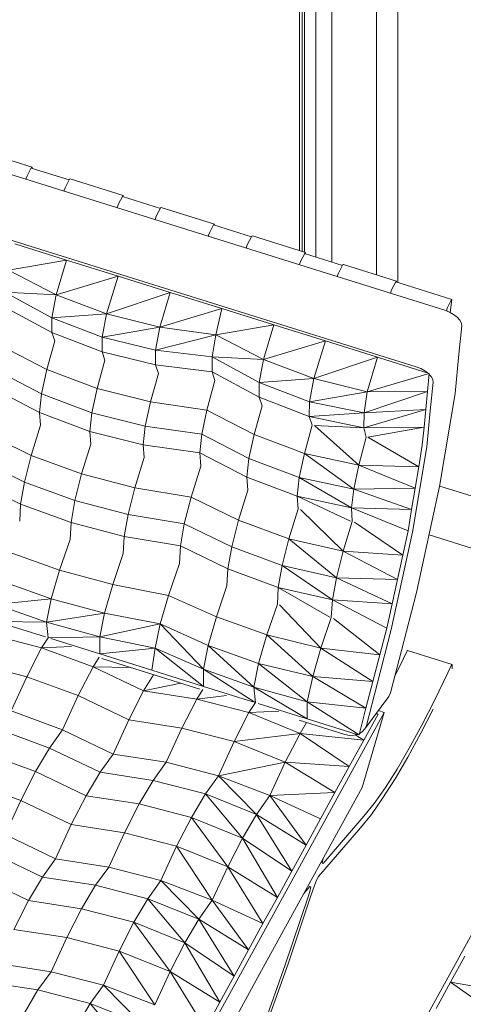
# Model space of a CAD drawing. Header units: millimetres. Extents: x -21126 to 28102, y -1237 to 9397.
# Tile 22 of 226: x -18062 to -17668, y 6644 to 7519. Entities that reach past the tile are written whole.
import ezdxf

# ---------------------------------------------------------------- set-up
doc = ezdxf.new("R2010")
doc.units = ezdxf.units.MM
doc.header["$MEASUREMENT"] = 0
doc.linetypes.add('Wipeout_Contour', pattern=[1000, 0, -1000])
for name, color, linetype in [('Nuevo_08_E_Envans secs', 7, 'Continuous'), ('Nuevo_09_EI_Mobiliari general', 7, 'Continuous'), ('Nuevo_Ventanas Archicad', 7, 'Continuous')]:
    doc.layers.add(name, color=color, linetype=linetype)
for name, color, linetype, lineweight in [('Nuevo_08_E_Envans secs_Pluma_Nº__47', 7, 'Continuous', 20), ('Nuevo_09_EI_Mobiliari general_Pluma_Nº__1', 7, 'Continuous', 5), ('Nuevo_Ventanas Archicad_Pluma_Nº__1', 7, 'Continuous', 5)]:
    doc.layers.add(name, color=color, linetype=linetype, lineweight=lineweight)

# ---------------------------------------------------------------- blocks, each defined once
blk = doc.blocks.new('Elem Sección_94_1')
at = {"layer": 'Nuevo_09_EI_Mobiliari general_Pluma_Nº__1', "color": 7, "linetype": 'Continuous', "lineweight": 5}
for p, q in [((-17684.02, 7260.67), (-18397.54, 7483.51)), ((-17709.55, 7210.54), (-18423.06, 7433.37)), ((-18050.98, 7387.9), (-18098.24, 7402.66)), ((-18051.45, 7387.71), (-18055.47, 7380.07)), ((-18018.03, 7376.53), (-18051.79, 7387.07)), ((-18050.98, 7387.9), (-18051.45, 7387.71)), ((-18051.11, 7386.86), (-18050.98, 7387.9)), ((-18056.18, 7378.02), (-18056.32, 7376.94)), ((-18055.47, 7380.07), (-18056.18, 7378.02)), ((-18017.69, 7377.17), (-18021.72, 7369.53)), ((-18017.22, 7377.35), (-18017.69, 7377.17)), ((-17969.95, 7362.59), (-18017.22, 7377.35)), ((-18022.42, 7367.48), (-18022.56, 7366.4)), ((-18021.72, 7369.53), (-18022.42, 7367.48)), ((-17970.43, 7362.41), (-17974.45, 7354.77)), ((-17937, 7351.23), (-17970.76, 7361.77)), ((-17969.95, 7362.59), (-17970.43, 7362.41)), ((-17970.09, 7361.56), (-17969.95, 7362.59)), ((-17975.16, 7352.72), (-17975.3, 7351.64)), ((-17974.45, 7354.77), (-17975.16, 7352.72)), ((-17936.67, 7351.87), (-17940.69, 7344.23)), ((-17936.2, 7352.05), (-17936.67, 7351.87)), ((-17888.93, 7337.29), (-17936.2, 7352.05)), ((-17941.4, 7342.17), (-17941.54, 7341.1)), ((-17940.69, 7344.23), (-17941.4, 7342.17)), ((-17889.4, 7337.11), (-17893.43, 7329.47)), ((-17855.98, 7325.92), (-17889.74, 7336.47)), ((-17888.93, 7337.29), (-17889.4, 7337.11)), ((-17889.06, 7336.26), (-17888.93, 7337.29)), ((-17894.14, 7327.41), (-17894.27, 7326.34)), ((-17893.43, 7329.47), (-17894.14, 7327.41)), ((-17855.64, 7326.56), (-17859.67, 7318.92)), ((-17855.17, 7326.75), (-17855.64, 7326.56)), ((-17807.91, 7311.99), (-17855.17, 7326.75)), ((-18020.44, 7305.36), (-18066.52, 7319.75)), ((-17860.38, 7316.87), (-17860.51, 7315.79)), ((-17859.67, 7318.92), (-17860.38, 7316.87)), ((-18020.44, 7305.36), (-18071.86, 7296.35)), ((-18020.44, 7305.36), (-18029.56, 7274.54)), ((-17974.36, 7290.97), (-18020.44, 7305.36)), ((-17808.38, 7311.8), (-17812.41, 7304.16)), ((-17774.96, 7300.62), (-17808.72, 7311.16)), ((-17807.91, 7311.99), (-17808.38, 7311.8)), ((-17808.04, 7310.95), (-17807.91, 7311.99)), ((-18029.56, 7274.54), (-18071.86, 7296.35)), ((-17813.12, 7302.11), (-17813.25, 7301.03)), ((-17812.41, 7304.16), (-17813.12, 7302.11)), ((-17774.62, 7301.26), (-17778.65, 7293.62)), ((-17774.15, 7301.44), (-17774.62, 7301.26)), ((-17726.89, 7286.68), (-17774.15, 7301.44)), ((-17974.36, 7290.97), (-18029.56, 7274.54)), ((-17974.36, 7290.97), (-17984.76, 7257.62)), ((-17928.28, 7276.58), (-17974.36, 7290.97)), ((-17779.36, 7291.57), (-17779.49, 7290.49)), ((-17778.65, 7293.62), (-17779.36, 7291.57)), ((-17731.39, 7278.86), (-17732.09, 7276.81)), ((-17727.36, 7286.5), (-17731.39, 7278.86)), ((-17717.38, 7282.64), (-17727.7, 7285.86)), ((-17726.89, 7286.68), (-17727.36, 7286.5)), ((-17727.02, 7285.65), (-17726.89, 7286.68)), ((-17677.74, 7270.26), (-17717.38, 7282.64)), ((-18033.38, 7254.1), (-18075.27, 7276.74)), ((-18029.56, 7274.54), (-18075.27, 7276.74)), ((-18029.56, 7274.54), (-18033.38, 7254.1)), ((-17984.76, 7257.62), (-18029.56, 7274.54)), ((-17928.28, 7276.58), (-17984.76, 7257.62)), ((-17928.28, 7276.58), (-17937.39, 7245.75)), ((-17882.19, 7262.19), (-17928.28, 7276.58)), ((-17732.09, 7276.81), (-17732.23, 7275.73)), ((-17678.04, 7270.14), (-17681.76, 7263.09)), ((-17679.2, 7258.68), (-17677.74, 7270.26)), ((-17677.74, 7270.26), (-17678.04, 7270.14)), ((-18033.51, 7240.94), (-18075.39, 7263.58)), ((-17882.19, 7262.19), (-17937.39, 7245.75)), ((-17882.19, 7262.19), (-17887.53, 7238.79)), ((-17836.11, 7247.8), (-17882.19, 7262.19)), ((-17682.2, 7261.79), (-17682.42, 7260.05)), ((-17681.76, 7263.09), (-17682.2, 7261.79)), ((-18033.38, 7254.1), (-18033.51, 7240.94)), ((-17984.76, 7257.62), (-18033.38, 7254.1)), ((-17988.73, 7236.9), (-18033.38, 7254.1)), ((-17984.76, 7257.62), (-17988.73, 7236.9)), ((-17937.39, 7245.75), (-17984.76, 7257.62)), ((-17679.95, 7259.09), (-17684.02, 7260.67)), ((-17676.21, 7257.02), (-17679.95, 7259.09)), ((-17673.06, 7254.6), (-17676.21, 7257.02)), ((-17670.72, 7251.99), (-17673.06, 7254.6)), ((-17937.39, 7245.75), (-17988.73, 7236.9)), ((-17937.39, 7245.75), (-17941.22, 7225.32)), ((-17887.53, 7238.79), (-17937.39, 7245.75)), ((-17836.11, 7247.8), (-17887.53, 7238.79)), ((-17836.11, 7247.8), (-17845.23, 7216.97)), ((-17790.03, 7233.41), (-17836.11, 7247.8)), ((-17671.5, 7221.57), (-17669.02, 7246.93)), ((-17669.34, 7249.37), (-17670.72, 7251.99)), ((-17669.02, 7246.93), (-17669.34, 7249.37)), ((-18033.51, 7240.94), (-18030.95, 7233.44)), ((-17988.86, 7223.74), (-18033.51, 7240.94)), ((-17988.73, 7236.9), (-17988.86, 7223.74)), ((-17941.22, 7225.32), (-17988.73, 7236.9)), ((-17887.53, 7238.79), (-17941.22, 7225.32)), ((-17887.53, 7238.79), (-17890.94, 7219.18)), ((-17845.23, 7216.97), (-17887.53, 7238.79)), ((-18079.99, 7229.61), (-18037.97, 7207.99)), ((-18030.95, 7233.44), (-18037.97, 7207.99)), ((-17790.03, 7233.41), (-17845.23, 7216.97)), ((-17790.03, 7233.41), (-17800.44, 7200.05)), ((-17743.95, 7219.01), (-17790.03, 7233.41)), ((-17988.86, 7223.74), (-17986.32, 7216.32)), ((-17941.35, 7212.15), (-17988.86, 7223.74)), ((-17941.22, 7225.32), (-17941.35, 7212.15)), ((-17890.94, 7219.18), (-17941.22, 7225.32)), ((-17890.94, 7219.18), (-17891.07, 7206.01)), ((-17849.06, 7196.54), (-17890.94, 7219.18)), ((-17845.23, 7216.97), (-17890.94, 7219.18)), ((-17743.95, 7219.01), (-17800.44, 7200.05)), ((-17743.95, 7219.01), (-17753.07, 7188.19)), ((-17697.87, 7204.62), (-17743.95, 7219.01)), ((-17674.89, 7186.81), (-17671.5, 7221.57)), ((-17986.32, 7216.32), (-17993.27, 7191.13)), ((-17941.35, 7212.15), (-17938.79, 7204.66)), ((-17891.07, 7206.01), (-17941.35, 7212.15)), ((-17845.23, 7216.97), (-17849.06, 7196.54)), ((-17800.44, 7200.05), (-17845.23, 7216.97)), ((-17705.47, 7208.95), (-17709.55, 7210.54)), ((-17701.73, 7206.88), (-17705.47, 7208.95)), ((-18084.55, 7208.14), (-18042.53, 7186.52)), ((-18037.97, 7207.99), (-18042.53, 7186.52)), ((-18037.97, 7207.99), (-17993.27, 7191.13)), ((-17938.79, 7204.66), (-17945.81, 7179.2)), ((-17891.07, 7206.01), (-17888.42, 7198.29)), ((-17849.19, 7183.37), (-17891.07, 7206.01)), ((-17800.44, 7200.05), (-17849.06, 7196.54)), ((-17800.44, 7200.05), (-17804.41, 7179.34)), ((-17753.07, 7188.19), (-17800.44, 7200.05)), ((-17697.87, 7204.62), (-17753.07, 7188.19)), ((-17699.44, 7205.11), (-17701.73, 7206.88)), ((-17697.87, 7204.62), (-17699.43, 7188.65)), ((-17696.24, 7201.85), (-17697.95, 7203.75)), ((-17694.87, 7199.23), (-17696.24, 7201.85)), ((-18086.34, 7191.6), (-18044.32, 7169.97)), ((-17993.27, 7191.13), (-17997.83, 7169.66)), ((-17993.27, 7191.13), (-17945.81, 7179.2)), ((-17895.66, 7172.05), (-17888.42, 7198.29)), ((-17849.06, 7196.54), (-17849.19, 7183.37)), ((-17804.41, 7179.34), (-17849.06, 7196.54)), ((-17697.02, 7171.44), (-17694.55, 7196.79)), ((-17694.55, 7196.79), (-17694.87, 7199.23)), ((-18042.53, 7186.52), (-18044.32, 7169.97)), ((-18042.53, 7186.52), (-17997.83, 7169.66)), ((-17849.19, 7183.37), (-17846.62, 7175.88)), ((-17804.54, 7166.17), (-17849.19, 7183.37)), ((-17753.07, 7188.19), (-17804.41, 7179.34)), ((-17699.43, 7188.65), (-17755.91, 7169.69)), ((-17753.07, 7188.19), (-17755.91, 7169.69)), ((-17699.43, 7188.65), (-17753.07, 7188.19)), ((-17699.43, 7188.65), (-17700.98, 7172.67)), ((-17688.71, 7104.07), (-17674.89, 7186.81)), ((-17945.81, 7179.2), (-17950.37, 7157.73)), ((-17945.81, 7179.2), (-17895.66, 7172.05)), ((-17853.64, 7150.42), (-17846.62, 7175.88)), ((-17804.41, 7179.34), (-17804.54, 7166.17)), ((-17755.91, 7169.69), (-17804.41, 7179.34)), ((-18044.32, 7169.97), (-17999.62, 7153.12)), ((-18044.32, 7169.97), (-18043.46, 7158.55)), ((-17997.83, 7169.66), (-17999.62, 7153.12)), ((-17997.83, 7169.66), (-17950.37, 7157.73)), ((-17900.22, 7150.58), (-17895.66, 7172.05)), ((-17853.64, 7150.42), (-17895.66, 7172.05)), ((-17755.91, 7169.69), (-17804.54, 7166.17)), ((-17804.54, 7166.17), (-17802, 7158.76)), ((-17756.18, 7156.24), (-17804.54, 7166.17)), ((-17700.98, 7172.67), (-17756.18, 7156.24)), ((-17755.91, 7169.69), (-17756.18, 7156.24)), ((-17700.98, 7172.67), (-17755.91, 7169.69)), ((-17700.98, 7172.67), (-17702.54, 7156.7)), ((-17697.02, 7171.44), (-17700.14, 7139.49)), ((-18043.46, 7158.55), (-18051.76, 7131.71)), ((-17950.37, 7157.73), (-17952.16, 7141.19)), ((-17950.37, 7157.73), (-17900.22, 7150.58)), ((-17808.95, 7133.57), (-17802, 7158.76)), ((-17760.67, 7123.09), (-17800.09, 7158.36)), ((-17756.18, 7156.24), (-17800.09, 7158.36)), ((-17702.54, 7156.7), (-17756.18, 7156.24)), ((-17756.18, 7156.24), (-17754.02, 7147.92)), ((-17702.54, 7156.7), (-17752.65, 7147.92)), ((-17702.54, 7156.7), (-17704.1, 7140.72)), ((-18094.01, 7152.16), (-18051.76, 7131.71)), ((-17999.62, 7153.12), (-17952.16, 7141.19)), ((-17999.62, 7153.12), (-17998.77, 7141.82)), ((-17902.01, 7134.03), (-17900.22, 7150.58)), ((-17858.2, 7128.95), (-17900.22, 7150.58)), ((-17858.2, 7128.95), (-17853.64, 7150.42)), ((-17808.95, 7133.57), (-17853.64, 7150.42)), ((-17760.67, 7123.09), (-17754.02, 7147.92)), ((-17707.28, 7121.72), (-17752.65, 7147.92)), ((-17998.77, 7141.82), (-18006.99, 7115.26)), ((-17952.16, 7141.19), (-17902.01, 7134.03)), ((-17952.16, 7141.19), (-17951.3, 7129.77)), ((-17700.14, 7139.49), (-17712.84, 7063.46)), ((-17707.28, 7121.72), (-17704.1, 7140.72)), ((-18051.76, 7131.71), (-18057.79, 7108.04)), ((-18051.76, 7131.71), (-18006.99, 7115.26)), ((-17860, 7112.41), (-17902.01, 7134.03)), ((-17901.13, 7122.26), (-17902.01, 7134.03)), ((-17813.51, 7112.09), (-17808.95, 7133.57)), ((-17760.67, 7123.09), (-17808.95, 7133.57)), ((-17765.09, 7101.86), (-17808.95, 7133.57)), ((-18100.04, 7128.49), (-18057.79, 7108.04)), ((-17951.3, 7129.77), (-17959.6, 7102.93)), ((-17909.68, 7094.59), (-17901.13, 7122.26)), ((-17860, 7112.41), (-17858.2, 7128.95)), ((-17813.51, 7112.09), (-17858.2, 7128.95)), ((-17765.09, 7101.86), (-17760.67, 7123.09)), ((-17707.28, 7121.72), (-17760.67, 7123.09)), ((-17710.45, 7102.71), (-17760.67, 7123.09)), ((-17710.45, 7102.71), (-17707.28, 7121.72)), ((-18006.99, 7115.26), (-18013.01, 7091.59)), ((-18006.99, 7115.26), (-17959.6, 7102.93)), ((-17815.3, 7095.55), (-17860, 7112.41)), ((-17859.14, 7100.99), (-17860, 7112.41)), ((-18103.45, 7108.94), (-18061.21, 7088.49)), ((-18057.79, 7108.04), (-18061.21, 7088.49)), ((-18057.79, 7108.04), (-18013.01, 7091.59)), ((-17815.3, 7095.55), (-17813.51, 7112.09)), ((-17765.09, 7101.86), (-17813.51, 7112.09)), ((-17767.02, 7085.07), (-17813.51, 7112.09)), ((-17709.27, 7010), (-17688.71, 7104.07)), ((-17959.6, 7102.93), (-17965.63, 7079.26)), ((-17959.6, 7102.93), (-17909.68, 7094.59)), ((-17867.44, 7074.15), (-17859.14, 7100.99)), ((-17767.02, 7085.07), (-17815.3, 7095.55)), ((-17814.45, 7084.25), (-17815.3, 7095.55)), ((-17767.81, 7073.17), (-17815.3, 7095.55)), ((-17767.02, 7085.07), (-17765.09, 7101.86)), ((-17710.45, 7102.71), (-17765.09, 7101.86)), ((-17713.63, 7083.7), (-17765.09, 7101.86)), ((-17713.63, 7083.7), (-17710.45, 7102.71)), ((-18061.21, 7088.49), (-18062.07, 7073.4)), ((-18061.21, 7088.49), (-18016.43, 7072.04)), ((-18013.01, 7091.59), (-18016.43, 7072.04)), ((-18013.01, 7091.59), (-17965.63, 7079.26)), ((-17915.71, 7070.92), (-17909.68, 7094.59)), ((-17867.44, 7074.15), (-17909.68, 7094.59)), ((-17965.63, 7079.26), (-17969.04, 7059.71)), ((-17965.63, 7079.26), (-17915.71, 7070.92)), ((-17822.66, 7057.69), (-17814.45, 7084.25)), ((-17774.51, 7046.57), (-17812.47, 7083.76)), ((-17713.63, 7083.7), (-17767.02, 7085.07)), ((-17766.55, 7072.91), (-17767.02, 7085.07)), ((-17716.8, 7064.69), (-17767.02, 7085.07)), ((-17713.63, 7083.7), (-17716.8, 7064.69)), ((-18016.43, 7072.04), (-18017.28, 7057.11)), ((-18016.43, 7072.04), (-17969.04, 7059.71)), ((-17919.13, 7051.37), (-17915.71, 7070.92)), ((-17873.46, 7050.47), (-17915.71, 7070.92)), ((-17873.46, 7050.47), (-17867.44, 7074.15)), ((-17822.66, 7057.69), (-17867.44, 7074.15)), ((-17774.51, 7046.57), (-17766.55, 7072.91)), ((-17721.52, 7043.08), (-17764.42, 7072.33)), ((-17712.84, 7063.46), (-17731.73, 6977.01)), ((-17721.52, 7043.08), (-17716.8, 7064.69)), ((-18026.57, 7029.78), (-18017.28, 7057.11)), ((-17969.04, 7059.71), (-17969.91, 7044.62)), ((-17969.04, 7059.71), (-17919.13, 7051.37)), ((-17920.02, 7035.82), (-17919.13, 7051.37)), ((-17876.88, 7030.93), (-17919.13, 7051.37)), ((-17828.69, 7034.02), (-17822.66, 7057.69)), ((-17774.51, 7046.57), (-17822.66, 7057.69)), ((-17780.4, 7023.11), (-17822.66, 7057.69)), ((-18071.46, 7045.79), (-18026.57, 7029.78)), ((-17979.3, 7017.01), (-17969.91, 7044.62)), ((-17876.88, 7030.93), (-17873.46, 7050.47)), ((-17828.69, 7034.02), (-17873.46, 7050.47)), ((-17780.4, 7023.11), (-17774.51, 7046.57)), ((-17721.52, 7043.08), (-17774.51, 7046.57)), ((-17726.25, 7021.47), (-17774.51, 7046.57)), ((-17726.25, 7021.47), (-17721.52, 7043.08)), ((-17929.7, 7007.35), (-17920.02, 7035.82)), ((-17832.1, 7014.47), (-17828.69, 7034.02)), ((-17780.4, 7023.11), (-17828.69, 7034.02)), ((-17783.95, 7003.35), (-17828.69, 7034.02)), ((-18033.93, 7004.44), (-18026.57, 7029.78)), ((-18026.57, 7029.78), (-17979.3, 7017.01)), ((-17877.74, 7015.84), (-17876.88, 7030.93)), ((-17832.1, 7014.47), (-17876.88, 7030.93)), ((-18078.82, 7020.45), (-18033.93, 7004.44)), ((-17986.66, 6991.67), (-17979.3, 7017.01)), ((-17979.3, 7017.01), (-17929.7, 7007.35)), ((-17783.95, 7003.35), (-17780.4, 7023.11)), ((-17726.25, 7021.47), (-17780.4, 7023.11)), ((-17730.97, 6999.86), (-17780.4, 7023.11)), ((-17730.97, 6999.86), (-17726.25, 7021.47)), ((-17887.13, 6988.22), (-17877.74, 7015.84)), ((-17832.96, 6999.54), (-17832.1, 7014.47)), ((-17783.95, 7003.35), (-17832.1, 7014.47)), ((-17786.44, 6987.9), (-17832.1, 7014.47)), ((-17722.68, 6958.36), (-17709.27, 7010)), ((-18083.08, 6999.29), (-18033.93, 7004.44)), ((-18083.08, 6999.29), (-18038.08, 6983.44)), ((-18038.08, 6983.44), (-18033.93, 7004.44)), ((-18033.93, 7004.44), (-17986.66, 6991.67)), ((-17937.06, 6982.01), (-17929.7, 7007.35)), ((-17887.13, 6988.22), (-17929.7, 7007.35)), ((-17842.25, 6972.22), (-17832.96, 6999.54)), ((-17794.27, 6960.39), (-17830.99, 6999.02)), ((-17785.19, 6987.63), (-17783.95, 7003.35)), ((-17730.97, 6999.86), (-17783.95, 7003.35)), ((-17735.69, 6978.25), (-17783.95, 7003.35)), ((-17730.97, 6999.86), (-17735.69, 6978.25)), ((-18038.08, 6983.44), (-17986.66, 6991.67)), ((-17990.92, 6970.5), (-17986.66, 6991.67)), ((-17986.66, 6991.67), (-17937.06, 6982.01)), ((-18082.91, 6984.09), (-18039.07, 6970.4)), ((-18082.91, 6984.09), (-18038.08, 6983.44)), ((-18036.84, 6969.78), (-18038.08, 6983.44)), ((-18038.08, 6983.44), (-17990.92, 6970.5)), ((-17990.92, 6970.5), (-17937.06, 6982.01)), ((-17941.67, 6960.38), (-17937.06, 6982.01)), ((-17894.49, 6962.88), (-17937.06, 6982.01)), ((-17898.75, 6941.72), (-17937.06, 6982.01)), ((-17894.49, 6962.88), (-17887.13, 6988.22)), ((-17842.25, 6972.22), (-17887.13, 6988.22)), ((-17794.27, 6960.39), (-17785.19, 6987.63)), ((-17741.85, 6954.53), (-17783.1, 6986.93)), ((-18042.53, 6960.77), (-18088.99, 6972.77)), ((-17731.73, 6977.01), (-17744.05, 6929.56)), ((-17741.85, 6954.53), (-17735.69, 6978.25)), ((-18036.84, 6969.78), (-18042.53, 6960.77)), ((-18036.59, 6969.7), (-17990.92, 6970.5)), ((-18034.33, 6968.92), (-17990.75, 6955.31)), ((-17990.75, 6955.31), (-17990.92, 6970.5)), ((-17990.92, 6970.5), (-17941.67, 6960.38)), ((-17849.61, 6946.88), (-17842.25, 6972.22)), ((-17794.27, 6960.39), (-17842.25, 6972.22)), ((-17801.51, 6935.21), (-17842.25, 6972.22)), ((-18042.53, 6960.77), (-18055.7, 6935.11)), ((-18016.03, 6962), (-18042.53, 6960.77)), ((-17996.82, 6943.99), (-18042.53, 6960.77)), ((-17990.75, 6955.31), (-17941.67, 6960.38)), ((-17990.75, 6955.31), (-17944.67, 6940.92)), ((-17944.67, 6940.92), (-17941.67, 6960.38)), ((-17898.75, 6941.72), (-17941.67, 6960.38)), ((-17898.58, 6926.53), (-17941.67, 6960.38)), ((-17898.75, 6941.72), (-17894.49, 6962.88)), ((-17849.61, 6946.88), (-17894.49, 6962.88)), ((-17853.75, 6925.88), (-17894.49, 6962.88)), ((-17801.51, 6935.21), (-17794.27, 6960.39)), ((-17741.85, 6954.53), (-17794.27, 6960.39)), ((-17748.02, 6930.8), (-17794.27, 6960.39)), ((-17722.68, 6958.36), (-17732.46, 6920.71)), ((-17717.69, 6958.11), (-17721.1, 6950.84)), ((-17717.31, 6958.48), (-17717.69, 6958.11)), ((-17677.67, 6946.1), (-17717.31, 6958.48)), ((-18055.7, 6935.11), (-18102.15, 6947.1)), ((-17991.47, 6952.53), (-17996.82, 6943.99)), ((-17901.87, 6924.02), (-17988.89, 6951.2)), ((-17853.75, 6925.88), (-17849.61, 6946.88)), ((-17801.51, 6935.21), (-17849.61, 6946.88)), ((-17806.59, 6912.94), (-17849.61, 6946.88)), ((-17748.02, 6930.8), (-17741.85, 6954.53)), ((-17721.1, 6950.84), (-17728.75, 6935)), ((-17996.82, 6943.99), (-18009.99, 6918.32)), ((-17951.84, 6922.48), (-17996.82, 6943.99)), ((-17963.31, 6943.21), (-17996.82, 6943.99)), ((-17898.58, 6926.53), (-17944.67, 6940.92)), ((-17853.75, 6925.88), (-17898.75, 6941.72)), ((-17898.58, 6926.53), (-17898.75, 6941.72)), ((-17852.74, 6912.29), (-17898.75, 6941.72)), ((-17681.46, 6938.46), (-17693.01, 6914.52)), ((-17678.05, 6945.73), (-17681.46, 6938.46)), ((-17677.67, 6946.1), (-17678.05, 6945.73)), ((-17677.67, 6942.14), (-17677.67, 6946.1)), ((-18055.7, 6935.11), (-18069.6, 6904.71)), ((-18009.99, 6918.32), (-18055.7, 6935.11)), ((-17943.05, 6936.88), (-17951.84, 6922.48)), ((-17918.71, 6929.28), (-17951.84, 6922.48)), ((-17806.59, 6912.94), (-17801.51, 6935.21)), ((-17748.02, 6930.8), (-17801.51, 6935.21)), ((-17754.18, 6907.08), (-17801.51, 6935.21)), ((-17754.18, 6907.08), (-17748.02, 6930.8)), ((-17744.05, 6929.56), (-17753.83, 6891.91)), ((-17951.84, 6922.48), (-17965.01, 6896.81)), ((-17904.66, 6915.21), (-17951.84, 6922.48)), ((-17899.31, 6923.74), (-17904.66, 6915.21)), ((-17854.75, 6912.84), (-17898.58, 6926.53)), ((-17806.59, 6912.94), (-17853.75, 6925.88)), ((-17852.51, 6912.21), (-17853.75, 6925.88)), ((-17806.42, 6897.74), (-17853.75, 6925.88)), ((-17732.46, 6920.71), (-17733.87, 6917.5)), ((-18009.99, 6918.32), (-18023.89, 6887.93)), ((-17965.01, 6896.81), (-18009.99, 6918.32)), ((-17904.66, 6915.21), (-17917.83, 6889.54)), ((-17878.11, 6918.48), (-17904.66, 6915.21)), ((-17858.21, 6903.21), (-17904.66, 6915.21)), ((-17852.51, 6912.21), (-17858.21, 6903.21)), ((-17806.42, 6897.74), (-17850.01, 6911.36)), ((-17754.18, 6907.08), (-17806.59, 6912.94)), ((-17806.42, 6897.74), (-17806.59, 6912.94)), ((-17760.34, 6883.35), (-17806.59, 6912.94)), ((-17733.87, 6917.5), (-17755.25, 6888.7)), ((-17693.01, 6914.52), (-17704.45, 6892.15)), ((-18069.6, 6904.71), (-18023.89, 6887.93)), ((-17858.21, 6903.21), (-17871.38, 6877.54)), ((-17831.7, 6904.43), (-17858.21, 6903.21)), ((-17812.76, 6884.76), (-17858.21, 6903.21)), ((-17841.8, 6714.51), (-17737.97, 6903.39)), ((-17754.18, 6907.08), (-17760.01, 6884.64)), ((-17737.97, 6903.39), (-17757.61, 6836.69)), ((-17743.4, 6901.96), (-17745.03, 6902.47)), ((-17743.15, 6905), (-17737.97, 6903.39)), ((-17705.36, 6885.06), (-17694.52, 6906.23)), ((-17965.01, 6896.81), (-17978.91, 6866.42)), ((-17917.83, 6889.54), (-17965.01, 6896.81)), ((-17773.08, 6883.8), (-17813.7, 6896.49)), ((-17807.06, 6894.41), (-17812.76, 6884.76)), ((-17761.91, 6883.84), (-17806.42, 6897.74)), ((-17743.4, 6901.96), (-17756.19, 6878.68)), ((-17743.4, 6901.96), (-17745.31, 6902.09)), ((-18081.29, 6888.55), (-18035.58, 6871.77)), ((-18035.58, 6871.77), (-18023.89, 6887.93)), ((-18023.89, 6887.93), (-17978.91, 6866.42)), ((-17917.83, 6889.54), (-17931.73, 6859.14)), ((-17871.38, 6877.54), (-17917.83, 6889.54)), ((-17757.65, 6886.04), (-17760.01, 6884.64)), ((-17755.25, 6888.7), (-17757.65, 6886.04)), ((-17753.83, 6891.91), (-17755.25, 6888.7)), ((-17717.01, 6863.68), (-17705.36, 6885.06)), ((-17704.45, 6892.15), (-17715.67, 6871.59)), ((-17871.38, 6877.54), (-17885.27, 6847.15)), ((-17812.76, 6884.76), (-17871.38, 6877.54)), ((-17825.89, 6859.33), (-17871.38, 6877.54)), ((-17812.76, 6884.76), (-17825.89, 6859.33)), ((-17768.99, 6855.41), (-17812.76, 6884.76)), ((-17756.19, 6878.68), (-17812.76, 6884.76)), ((-17768.86, 6882.96), (-17773.08, 6883.8)), ((-17756.19, 6878.68), (-17768.99, 6855.41)), ((-17764.7, 6883.07), (-17768.86, 6882.96)), ((-17761.91, 6883.84), (-17764.7, 6883.07)), ((-17756.19, 6878.68), (-17763.74, 6883.34)), ((-17760.34, 6883.35), (-17761.91, 6883.84)), ((-17760.01, 6884.64), (-17760.34, 6883.35)), ((-18093.72, 6867.67), (-18048.01, 6850.88)), ((-18048.01, 6850.88), (-18035.58, 6871.77)), ((-18035.58, 6871.77), (-17990.6, 6850.26)), ((-17715.67, 6871.59), (-17726.54, 6853.02)), ((-17990.6, 6850.26), (-17978.91, 6866.42)), ((-17931.73, 6859.14), (-17978.91, 6866.42)), ((-17943.42, 6842.98), (-17931.73, 6859.14)), ((-17885.27, 6847.15), (-17931.73, 6859.14)), ((-17825.89, 6859.33), (-17885.27, 6847.15)), ((-17825.89, 6859.33), (-17839.67, 6829.65)), ((-17781.79, 6832.13), (-17825.89, 6859.33)), ((-17768.99, 6855.41), (-17825.89, 6859.33)), ((-17728.3, 6844.39), (-17717.01, 6863.68)), ((-18061.17, 6825.21), (-18048.01, 6850.88)), ((-18048.01, 6850.88), (-18003.03, 6829.37)), ((-18003.03, 6829.37), (-17990.6, 6850.26)), ((-17943.42, 6842.98), (-17990.6, 6850.26)), ((-17768.99, 6855.41), (-17781.79, 6832.13)), ((-17726.54, 6853.02), (-17736.96, 6836.64)), ((-18106.88, 6842), (-18061.17, 6825.21)), ((-17955.84, 6822.1), (-17943.42, 6842.98)), ((-17896.97, 6830.99), (-17943.42, 6842.98)), ((-17896.97, 6830.99), (-17885.27, 6847.15)), ((-17839.67, 6829.65), (-17885.27, 6847.15)), ((-17851.48, 6812.78), (-17885.27, 6847.15)), ((-17739.14, 6827.37), (-17728.3, 6844.39)), ((-17757.61, 6836.69), (-17848.48, 6671.4)), ((-17736.96, 6836.64), (-17746.83, 6822.61)), ((-18075.07, 6794.82), (-18061.17, 6825.21)), ((-18061.17, 6825.21), (-18016.19, 6803.71)), ((-18016.19, 6803.71), (-18003.03, 6829.37)), ((-17955.84, 6822.1), (-18003.03, 6829.37)), ((-17909.39, 6810.1), (-17896.97, 6830.99)), ((-17851.48, 6812.78), (-17896.97, 6830.99)), ((-17863.94, 6791.65), (-17896.97, 6830.99)), ((-17851.48, 6812.78), (-17839.67, 6829.65)), ((-17781.79, 6832.13), (-17839.67, 6829.65)), ((-17794.58, 6808.85), (-17839.67, 6829.65)), ((-17807.38, 6785.58), (-17839.67, 6829.65)), ((-17781.79, 6832.13), (-17794.58, 6808.85)), ((-17749.4, 6812.79), (-17739.14, 6827.37)), ((-17969.01, 6796.43), (-17955.84, 6822.1)), ((-17909.39, 6810.1), (-17955.84, 6822.1)), ((-17746.83, 6822.61), (-17756.06, 6811.07)), ((-17922.56, 6784.43), (-17909.39, 6810.1)), ((-17863.94, 6791.65), (-17909.39, 6810.1)), ((-17877.07, 6766.22), (-17909.39, 6810.1)), ((-17863.94, 6791.65), (-17851.48, 6812.78)), ((-17807.38, 6785.58), (-17851.48, 6812.78)), ((-17820.17, 6762.3), (-17851.48, 6812.78)), ((-17794.58, 6808.85), (-17807.38, 6785.58)), ((-17756.06, 6811.07), (-17792.19, 6769.28)), ((-17758.98, 6800.8), (-17749.4, 6812.79)), ((-18030.09, 6773.31), (-18016.19, 6803.71)), ((-17969.01, 6796.43), (-18016.19, 6803.71)), ((-17796.24, 6757.71), (-17758.98, 6800.8)), ((-18075.07, 6794.82), (-18030.09, 6773.31)), ((-17982.91, 6766.04), (-17969.01, 6796.43)), ((-17922.56, 6784.43), (-17969.01, 6796.43)), ((-17877.07, 6766.22), (-17863.94, 6791.65)), ((-17820.17, 6762.3), (-17863.94, 6791.65)), ((-17832.97, 6739.02), (-17863.94, 6791.65)), ((-17936.46, 6754.04), (-17922.56, 6784.43)), ((-17877.07, 6766.22), (-17922.56, 6784.43)), ((-17890.86, 6736.54), (-17922.56, 6784.43)), ((-17820.17, 6762.3), (-17807.38, 6785.58)), ((-18086.77, 6778.66), (-18041.79, 6757.15)), ((-18041.79, 6757.15), (-18030.09, 6773.31)), ((-17982.91, 6766.04), (-18030.09, 6773.31)), ((-17793.08, 6769.64), (-17792.15, 6773.84)), ((-17792.15, 6773.84), (-17792.13, 6773.9)), ((-17994.6, 6749.88), (-17982.91, 6766.04)), ((-17936.46, 6754.04), (-17982.91, 6766.04)), ((-17890.86, 6736.54), (-17877.07, 6766.22)), ((-17832.97, 6739.02), (-17877.07, 6766.22)), ((-17845.77, 6715.75), (-17877.07, 6766.22)), ((-17792.19, 6769.28), (-17793.08, 6769.64)), ((-18099.19, 6757.78), (-18054.21, 6736.27)), ((-18054.21, 6736.27), (-18041.79, 6757.15)), ((-17994.6, 6749.88), (-18041.79, 6757.15)), ((-17948.15, 6737.88), (-17936.46, 6754.04)), ((-17890.86, 6736.54), (-17936.46, 6754.04)), ((-17902.66, 6719.67), (-17936.46, 6754.04)), ((-17832.97, 6739.02), (-17820.17, 6762.3)), ((-17800.07, 6749.61), (-17798.15, 6754.47)), ((-17798.15, 6754.47), (-17796.24, 6757.71)), ((-18007.03, 6728.99), (-17994.6, 6749.88)), ((-17948.15, 6737.88), (-17994.6, 6749.88)), ((-17809.38, 6742.51), (-17803.95, 6748.79)), ((-17803.09, 6748.45), (-17804, 6744.36)), ((-17803.95, 6748.79), (-17803.09, 6748.45)), ((-17803.07, 6740.44), (-17800.07, 6749.61)), ((-18067.38, 6710.6), (-18054.21, 6736.27)), ((-18007.03, 6728.99), (-18054.21, 6736.27)), ((-17960.58, 6716.99), (-17948.15, 6737.88)), ((-17902.66, 6719.67), (-17948.15, 6737.88)), ((-17915.12, 6698.55), (-17948.15, 6737.88)), ((-17902.66, 6719.67), (-17890.86, 6736.54)), ((-17845.77, 6715.75), (-17890.86, 6736.54)), ((-17858.56, 6692.47), (-17890.86, 6736.54)), ((-17845.77, 6715.75), (-17832.97, 6739.02)), ((-17805.91, 6738.51), (-17825.89, 6679.16)), ((-17823.4, 6680.04), (-17803.07, 6740.44)), ((-17804, 6744.36), (-17805.91, 6738.51)), ((-18020.2, 6703.32), (-18007.03, 6728.99)), ((-17960.58, 6716.99), (-18007.03, 6728.99)), ((-17915.12, 6698.55), (-17902.66, 6719.67)), ((-17858.56, 6692.47), (-17902.66, 6719.67)), ((-17871.36, 6669.19), (-17902.66, 6719.67)), ((-18020.2, 6703.32), (-18067.38, 6710.6)), ((-17973.74, 6691.32), (-17960.58, 6716.99)), ((-17915.12, 6698.55), (-17960.58, 6716.99)), ((-17928.25, 6673.12), (-17960.58, 6716.99)), ((-17841.8, 6714.51), (-17939.78, 6536.29)), ((-17845.77, 6715.75), (-17858.56, 6692.47)), ((-18034.09, 6672.93), (-18020.2, 6703.32)), ((-17973.74, 6691.32), (-18020.2, 6703.32)), ((-17928.25, 6673.12), (-17915.12, 6698.55)), ((-17871.36, 6669.19), (-17915.12, 6698.55)), ((-17884.15, 6645.92), (-17915.12, 6698.55)), ((-17871.36, 6669.19), (-17858.56, 6692.47)), ((-17987.64, 6660.93), (-17973.74, 6691.32)), ((-17928.25, 6673.12), (-17973.74, 6691.32)), ((-17942.04, 6643.44), (-17973.74, 6691.32)), ((-18034.09, 6672.93), (-18081.28, 6680.2)), ((-17825.89, 6679.16), (-17847.17, 6619.36)), ((-17845.06, 6619.17), (-17823.4, 6680.04)), ((-18045.79, 6656.77), (-18034.09, 6672.93)), ((-17987.64, 6660.93), (-18034.09, 6672.93)), ((-17848.48, 6671.4), (-17946.45, 6493.18)), ((-17942.04, 6643.44), (-17928.25, 6673.12)), ((-17884.15, 6645.92), (-17928.25, 6673.12)), ((-17896.95, 6622.64), (-17928.25, 6673.12)), ((-17884.15, 6645.92), (-17871.36, 6669.19)), ((-18045.79, 6656.77), (-18092.97, 6664.04)), ((-17999.34, 6644.77), (-17987.64, 6660.93)), ((-17942.04, 6643.44), (-17987.64, 6660.93)), ((-17953.84, 6626.56), (-17987.64, 6660.93)), ((-18058.21, 6635.89), (-18045.79, 6656.77)), ((-17999.34, 6644.77), (-18045.79, 6656.77)), ((-18011.76, 6623.89), (-17999.34, 6644.77)), ((-17953.84, 6626.56), (-17999.34, 6644.77)), ((-17966.31, 6605.44), (-17999.34, 6644.77)), ((-17896.95, 6622.64), (-17884.15, 6645.92))]:
    blk.add_line(p, q, dxfattribs=at)
blk = doc.blocks.new('Elem Sección_95_1')
at = {"layer": 'Nuevo_09_EI_Mobiliari general_Pluma_Nº__1', "color": 7, "linetype": 'Continuous', "lineweight": 5}
for p, q in [((-17682.99, 6664.91), (-17591.89, 6830.63)), ((-17666.23, 6686.95), (-17679.02, 6663.67)), ((-17780.96, 6486.69), (-17682.99, 6664.91)), ((-17679.02, 6663.67), (-17691.82, 6640.39)), ((-17679.02, 6663.67), (-17631.95, 6655.68)), ((-17679.02, 6663.67), (-17643.75, 6638.81))]:
    blk.add_line(p, q, dxfattribs=at)
blk = doc.blocks.new('Elem Sección_108_1')
at = {"layer": 'Nuevo_08_E_Envans secs_Pluma_Nº__47', "color": 7, "linetype": 'Continuous', "lineweight": 20}
for p, q in [((-17798.83, 7776.41), (-17798.83, 7308.08)), ((-17808.7, 7312.23), (-17808.7, 7755.39)), ((-17813.26, 7745.68), (-17813.26, 7313.66)), ((-17810.98, 7312.94), (-17810.98, 7750.54))]:
    blk.add_line(p, q, dxfattribs=at)
blk = doc.blocks.new('Elem Sección_109_1')
at = {"layer": 'Nuevo_Ventanas Archicad_Pluma_Nº__1', "color": 7, "linetype": 'Continuous', "lineweight": 5}
for p, q in [((-17784.41, 7807.13), (-17784.41, 7303.57)), ((-17744.77, 7292.27), (-17744.77, 7794.75)), ((-17688.63, 7104.55), (-17546.3, 7060.09)), ((-17553.66, 7016.04), (-17698.09, 7061.15))]:
    blk.add_line(p, q, dxfattribs=at)
at = {"color": 254, "linetype": 'Wipeout_Contour', "lineweight": 0, "ltscale": 74302.899143}
blk.add_wipeout([(-17721.99, 7843.26), (-17725.79, 7835.18), (-16179.21, 7352.18), (-16175.42, 7360.26)], dxfattribs=at).dxf.layer = 'Nuevo_Ventanas Archicad'
at = {"layer": 'Nuevo_Ventanas Archicad_Pluma_Nº__1', "color": 7, "linetype": 'Continuous', "lineweight": 5}
blk.add_line((-17725.79, 7835.18), (-17725.79, 7285.26), dxfattribs=at)

msp = doc.modelspace()

# ---------------------------------------------------------------- block references
at = {"layer": 'Nuevo_09_EI_Mobiliari general', "lineweight": 0}
for name in ['Elem Sección_94_1', 'Elem Sección_95_1']:
    msp.add_blockref(name, (0, 0), dxfattribs=at)

# ---------------------------------------------------------------- next in the draw order: block references
at = {"layer": 'Nuevo_08_E_Envans secs', "lineweight": 0}
msp.add_blockref('Elem Sección_108_1', (0, 0), dxfattribs=at)

# ---------------------------------------------------------------- next in the draw order: block references
at = {"layer": 'Nuevo_Ventanas Archicad', "lineweight": 0}
msp.add_blockref('Elem Sección_109_1', (0, 0), dxfattribs=at)

doc.saveas('drawing.dxf')
